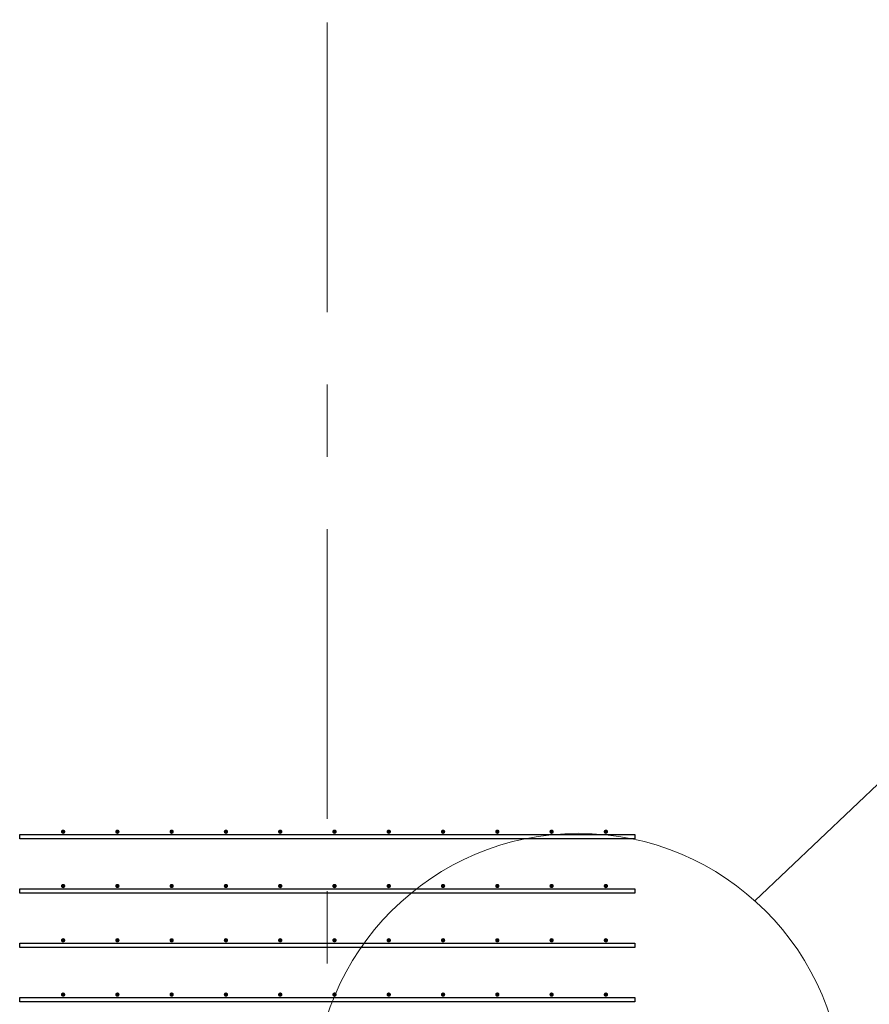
# Model space of a CAD drawing. Header units: metres. Extents: x -38 to 86, y -15 to 21.
# Tile 58 of 102: x 51.08 to 52.25, y 10.04 to 11.4. Entities that reach past the tile are written whole.
import ezdxf

# ---------------------------------------------------------------- set-up
doc = ezdxf.new("R2010")
doc.units = ezdxf.units.M
doc.linetypes.add('______11', pattern=[0.5, 0.4, -0.05, 0, -0.05])
doc.linetypes.add('______5', pattern=[1.1, 0.8, -0.1, 0.1, -0.1])
for name, color, linetype, lineweight in [('XR$2$Осевая линия (1)', 7, '______5', 13), ('XR$3$Арматурный каркас 01', 4, 'Continuous', 35), ('XR$3$Общий слой (1)_1', 7, 'Continuous', 13)]:
    doc.layers.add(name, color=color, linetype=linetype, lineweight=lineweight)

msp = doc.modelspace()

# ---------------------------------------------------------------- hatches: boundary and pattern name
at = {"layer": 'XR$3$Арматурный каркас 01', "linetype": 'Continuous', "lineweight": 50, "transparency": 33554687}
for points in [[(51.138, 10.2822), (51.1378, 10.2834), (51.1371, 10.2844), (51.1361, 10.285), (51.135, 10.2852), (51.1339, 10.285), (51.1329, 10.2844), (51.1322, 10.2834), (51.132, 10.2822), (51.1322, 10.2811), (51.1329, 10.2801), (51.1339, 10.2795), (51.135, 10.2792), (51.1361, 10.2795), (51.1371, 10.2801), (51.1378, 10.2811)], [(51.213, 10.2822), (51.2128, 10.2834), (51.2121, 10.2844), (51.2111, 10.285), (51.21, 10.2852), (51.2089, 10.285), (51.2079, 10.2844), (51.2072, 10.2834), (51.207, 10.2822), (51.2072, 10.2811), (51.2079, 10.2801), (51.2089, 10.2795), (51.21, 10.2792), (51.2111, 10.2795), (51.2121, 10.2801), (51.2128, 10.2811)], [(51.288, 10.2822), (51.2878, 10.2834), (51.2871, 10.2844), (51.2861, 10.285), (51.285, 10.2852), (51.2839, 10.285), (51.2829, 10.2844), (51.2822, 10.2834), (51.282, 10.2822), (51.2822, 10.2811), (51.2829, 10.2801), (51.2839, 10.2795), (51.285, 10.2792), (51.2861, 10.2795), (51.2871, 10.2801), (51.2878, 10.2811)], [(51.363, 10.2822), (51.3628, 10.2834), (51.3621, 10.2844), (51.3611, 10.285), (51.36, 10.2852), (51.3589, 10.285), (51.3579, 10.2844), (51.3572, 10.2834), (51.357, 10.2822), (51.3572, 10.2811), (51.3579, 10.2801), (51.3589, 10.2795), (51.36, 10.2792), (51.3611, 10.2795), (51.3621, 10.2801), (51.3628, 10.2811)], [(51.438, 10.2822), (51.4378, 10.2834), (51.4371, 10.2844), (51.4361, 10.285), (51.435, 10.2852), (51.4339, 10.285), (51.4329, 10.2844), (51.4322, 10.2834), (51.432, 10.2822), (51.4322, 10.2811), (51.4329, 10.2801), (51.4339, 10.2795), (51.435, 10.2792), (51.4361, 10.2795), (51.4371, 10.2801), (51.4378, 10.2811)], [(51.513, 10.2822), (51.5128, 10.2834), (51.5121, 10.2844), (51.5111, 10.285), (51.51, 10.2852), (51.5089, 10.285), (51.5079, 10.2844), (51.5072, 10.2834), (51.507, 10.2822), (51.5072, 10.2811), (51.5079, 10.2801), (51.5089, 10.2795), (51.51, 10.2792), (51.5111, 10.2795), (51.5121, 10.2801), (51.5128, 10.2811)], [(51.588, 10.2822), (51.5878, 10.2834), (51.5871, 10.2844), (51.5861, 10.285), (51.585, 10.2852), (51.5839, 10.285), (51.5829, 10.2844), (51.5822, 10.2834), (51.582, 10.2822), (51.5822, 10.2811), (51.5829, 10.2801), (51.5839, 10.2795), (51.585, 10.2792), (51.5861, 10.2795), (51.5871, 10.2801), (51.5878, 10.2811)], [(51.663, 10.2822), (51.6628, 10.2834), (51.6621, 10.2844), (51.6611, 10.285), (51.66, 10.2852), (51.6589, 10.285), (51.6579, 10.2844), (51.6572, 10.2834), (51.657, 10.2822), (51.6572, 10.2811), (51.6579, 10.2801), (51.6589, 10.2795), (51.66, 10.2792), (51.6611, 10.2795), (51.6621, 10.2801), (51.6628, 10.2811)], [(51.738, 10.2822), (51.7378, 10.2834), (51.7371, 10.2844), (51.7361, 10.285), (51.735, 10.2852), (51.7339, 10.285), (51.7329, 10.2844), (51.7322, 10.2834), (51.732, 10.2822), (51.7322, 10.2811), (51.7329, 10.2801), (51.7339, 10.2795), (51.735, 10.2792), (51.7361, 10.2795), (51.7371, 10.2801), (51.7378, 10.2811)], [(51.813, 10.2822), (51.8128, 10.2834), (51.8121, 10.2844), (51.8111, 10.285), (51.81, 10.2852), (51.8089, 10.285), (51.8079, 10.2844), (51.8072, 10.2834), (51.807, 10.2822), (51.8072, 10.2811), (51.8079, 10.2801), (51.8089, 10.2795), (51.81, 10.2792), (51.8111, 10.2795), (51.8121, 10.2801), (51.8128, 10.2811)], [(51.888, 10.2822), (51.8878, 10.2834), (51.8871, 10.2844), (51.8861, 10.285), (51.885, 10.2852), (51.8839, 10.285), (51.8829, 10.2844), (51.8822, 10.2834), (51.882, 10.2822), (51.8822, 10.2811), (51.8829, 10.2801), (51.8839, 10.2795), (51.885, 10.2792), (51.8861, 10.2795), (51.8871, 10.2801), (51.8878, 10.2811)], [(51.138, 10.2072), (51.1378, 10.2084), (51.1371, 10.2094), (51.1361, 10.21), (51.135, 10.2102), (51.1339, 10.21), (51.1329, 10.2094), (51.1322, 10.2084), (51.132, 10.2072), (51.1322, 10.2061), (51.1329, 10.2051), (51.1339, 10.2045), (51.135, 10.2042), (51.1361, 10.2045), (51.1371, 10.2051), (51.1378, 10.2061)], [(51.213, 10.2072), (51.2128, 10.2084), (51.2121, 10.2094), (51.2111, 10.21), (51.21, 10.2102), (51.2089, 10.21), (51.2079, 10.2094), (51.2072, 10.2084), (51.207, 10.2072), (51.2072, 10.2061), (51.2079, 10.2051), (51.2089, 10.2045), (51.21, 10.2042), (51.2111, 10.2045), (51.2121, 10.2051), (51.2128, 10.2061)], [(51.288, 10.2072), (51.2878, 10.2084), (51.2871, 10.2094), (51.2861, 10.21), (51.285, 10.2102), (51.2839, 10.21), (51.2829, 10.2094), (51.2822, 10.2084), (51.282, 10.2072), (51.2822, 10.2061), (51.2829, 10.2051), (51.2839, 10.2045), (51.285, 10.2042), (51.2861, 10.2045), (51.2871, 10.2051), (51.2878, 10.2061)], [(51.363, 10.2072), (51.3628, 10.2084), (51.3621, 10.2094), (51.3611, 10.21), (51.36, 10.2102), (51.3589, 10.21), (51.3579, 10.2094), (51.3572, 10.2084), (51.357, 10.2072), (51.3572, 10.2061), (51.3579, 10.2051), (51.3589, 10.2045), (51.36, 10.2042), (51.3611, 10.2045), (51.3621, 10.2051), (51.3628, 10.2061)], [(51.438, 10.2072), (51.4378, 10.2084), (51.4371, 10.2094), (51.4361, 10.21), (51.435, 10.2102), (51.4339, 10.21), (51.4329, 10.2094), (51.4322, 10.2084), (51.432, 10.2072), (51.4322, 10.2061), (51.4329, 10.2051), (51.4339, 10.2045), (51.435, 10.2042), (51.4361, 10.2045), (51.4371, 10.2051), (51.4378, 10.2061)], [(51.513, 10.2072), (51.5128, 10.2084), (51.5121, 10.2094), (51.5111, 10.21), (51.51, 10.2102), (51.5089, 10.21), (51.5079, 10.2094), (51.5072, 10.2084), (51.507, 10.2072), (51.5072, 10.2061), (51.5079, 10.2051), (51.5089, 10.2045), (51.51, 10.2042), (51.5111, 10.2045), (51.5121, 10.2051), (51.5128, 10.2061)], [(51.588, 10.2072), (51.5878, 10.2084), (51.5871, 10.2094), (51.5861, 10.21), (51.585, 10.2102), (51.5839, 10.21), (51.5829, 10.2094), (51.5822, 10.2084), (51.582, 10.2072), (51.5822, 10.2061), (51.5829, 10.2051), (51.5839, 10.2045), (51.585, 10.2042), (51.5861, 10.2045), (51.5871, 10.2051), (51.5878, 10.2061)], [(51.663, 10.2072), (51.6628, 10.2084), (51.6621, 10.2094), (51.6611, 10.21), (51.66, 10.2102), (51.6589, 10.21), (51.6579, 10.2094), (51.6572, 10.2084), (51.657, 10.2072), (51.6572, 10.2061), (51.6579, 10.2051), (51.6589, 10.2045), (51.66, 10.2042), (51.6611, 10.2045), (51.6621, 10.2051), (51.6628, 10.2061)], [(51.738, 10.2072), (51.7378, 10.2084), (51.7371, 10.2094), (51.7361, 10.21), (51.735, 10.2102), (51.7339, 10.21), (51.7329, 10.2094), (51.7322, 10.2084), (51.732, 10.2072), (51.7322, 10.2061), (51.7329, 10.2051), (51.7339, 10.2045), (51.735, 10.2042), (51.7361, 10.2045), (51.7371, 10.2051), (51.7378, 10.2061)], [(51.813, 10.2072), (51.8128, 10.2084), (51.8121, 10.2094), (51.8111, 10.21), (51.81, 10.2102), (51.8089, 10.21), (51.8079, 10.2094), (51.8072, 10.2084), (51.807, 10.2072), (51.8072, 10.2061), (51.8079, 10.2051), (51.8089, 10.2045), (51.81, 10.2042), (51.8111, 10.2045), (51.8121, 10.2051), (51.8128, 10.2061)], [(51.888, 10.2072), (51.8878, 10.2084), (51.8871, 10.2094), (51.8861, 10.21), (51.885, 10.2102), (51.8839, 10.21), (51.8829, 10.2094), (51.8822, 10.2084), (51.882, 10.2072), (51.8822, 10.2061), (51.8829, 10.2051), (51.8839, 10.2045), (51.885, 10.2042), (51.8861, 10.2045), (51.8871, 10.2051), (51.8878, 10.2061)], [(51.138, 10.1322), (51.1378, 10.1334), (51.1371, 10.1344), (51.1361, 10.135), (51.135, 10.1352), (51.1339, 10.135), (51.1329, 10.1344), (51.1322, 10.1334), (51.132, 10.1322), (51.1322, 10.1311), (51.1329, 10.1301), (51.1339, 10.1295), (51.135, 10.1292), (51.1361, 10.1295), (51.1371, 10.1301), (51.1378, 10.1311)], [(51.213, 10.1322), (51.2128, 10.1334), (51.2121, 10.1344), (51.2111, 10.135), (51.21, 10.1352), (51.2089, 10.135), (51.2079, 10.1344), (51.2072, 10.1334), (51.207, 10.1322), (51.2072, 10.1311), (51.2079, 10.1301), (51.2089, 10.1295), (51.21, 10.1292), (51.2111, 10.1295), (51.2121, 10.1301), (51.2128, 10.1311)], [(51.288, 10.1322), (51.2878, 10.1334), (51.2871, 10.1344), (51.2861, 10.135), (51.285, 10.1352), (51.2839, 10.135), (51.2829, 10.1344), (51.2822, 10.1334), (51.282, 10.1322), (51.2822, 10.1311), (51.2829, 10.1301), (51.2839, 10.1295), (51.285, 10.1292), (51.2861, 10.1295), (51.2871, 10.1301), (51.2878, 10.1311)], [(51.363, 10.1322), (51.3628, 10.1334), (51.3621, 10.1344), (51.3611, 10.135), (51.36, 10.1352), (51.3589, 10.135), (51.3579, 10.1344), (51.3572, 10.1334), (51.357, 10.1322), (51.3572, 10.1311), (51.3579, 10.1301), (51.3589, 10.1295), (51.36, 10.1292), (51.3611, 10.1295), (51.3621, 10.1301), (51.3628, 10.1311)], [(51.438, 10.1322), (51.4378, 10.1334), (51.4371, 10.1344), (51.4361, 10.135), (51.435, 10.1352), (51.4339, 10.135), (51.4329, 10.1344), (51.4322, 10.1334), (51.432, 10.1322), (51.4322, 10.1311), (51.4329, 10.1301), (51.4339, 10.1295), (51.435, 10.1292), (51.4361, 10.1295), (51.4371, 10.1301), (51.4378, 10.1311)], [(51.513, 10.1322), (51.5128, 10.1334), (51.5121, 10.1344), (51.5111, 10.135), (51.51, 10.1352), (51.5089, 10.135), (51.5079, 10.1344), (51.5072, 10.1334), (51.507, 10.1322), (51.5072, 10.1311), (51.5079, 10.1301), (51.5089, 10.1295), (51.51, 10.1292), (51.5111, 10.1295), (51.5121, 10.1301), (51.5128, 10.1311)], [(51.588, 10.1322), (51.5878, 10.1334), (51.5871, 10.1344), (51.5861, 10.135), (51.585, 10.1352), (51.5839, 10.135), (51.5829, 10.1344), (51.5822, 10.1334), (51.582, 10.1322), (51.5822, 10.1311), (51.5829, 10.1301), (51.5839, 10.1295), (51.585, 10.1292), (51.5861, 10.1295), (51.5871, 10.1301), (51.5878, 10.1311)], [(51.663, 10.1322), (51.6628, 10.1334), (51.6621, 10.1344), (51.6611, 10.135), (51.66, 10.1352), (51.6589, 10.135), (51.6579, 10.1344), (51.6572, 10.1334), (51.657, 10.1322), (51.6572, 10.1311), (51.6579, 10.1301), (51.6589, 10.1295), (51.66, 10.1292), (51.6611, 10.1295), (51.6621, 10.1301), (51.6628, 10.1311)], [(51.738, 10.1322), (51.7378, 10.1334), (51.7371, 10.1344), (51.7361, 10.135), (51.735, 10.1352), (51.7339, 10.135), (51.7329, 10.1344), (51.7322, 10.1334), (51.732, 10.1322), (51.7322, 10.1311), (51.7329, 10.1301), (51.7339, 10.1295), (51.735, 10.1292), (51.7361, 10.1295), (51.7371, 10.1301), (51.7378, 10.1311)], [(51.813, 10.1322), (51.8128, 10.1334), (51.8121, 10.1344), (51.8111, 10.135), (51.81, 10.1352), (51.8089, 10.135), (51.8079, 10.1344), (51.8072, 10.1334), (51.807, 10.1322), (51.8072, 10.1311), (51.8079, 10.1301), (51.8089, 10.1295), (51.81, 10.1292), (51.8111, 10.1295), (51.8121, 10.1301), (51.8128, 10.1311)], [(51.888, 10.1322), (51.8878, 10.1334), (51.8871, 10.1344), (51.8861, 10.135), (51.885, 10.1352), (51.8839, 10.135), (51.8829, 10.1344), (51.8822, 10.1334), (51.882, 10.1322), (51.8822, 10.1311), (51.8829, 10.1301), (51.8839, 10.1295), (51.885, 10.1292), (51.8861, 10.1295), (51.8871, 10.1301), (51.8878, 10.1311)], [(51.138, 10.0572), (51.1378, 10.0584), (51.1371, 10.0594), (51.1361, 10.06), (51.135, 10.0602), (51.1339, 10.06), (51.1329, 10.0594), (51.1322, 10.0584), (51.132, 10.0572), (51.1322, 10.0561), (51.1329, 10.0551), (51.1339, 10.0545), (51.135, 10.0542), (51.1361, 10.0545), (51.1371, 10.0551), (51.1378, 10.0561)], [(51.213, 10.0572), (51.2128, 10.0584), (51.2121, 10.0594), (51.2111, 10.06), (51.21, 10.0602), (51.2089, 10.06), (51.2079, 10.0594), (51.2072, 10.0584), (51.207, 10.0572), (51.2072, 10.0561), (51.2079, 10.0551), (51.2089, 10.0545), (51.21, 10.0542), (51.2111, 10.0545), (51.2121, 10.0551), (51.2128, 10.0561)], [(51.288, 10.0572), (51.2878, 10.0584), (51.2871, 10.0594), (51.2861, 10.06), (51.285, 10.0602), (51.2839, 10.06), (51.2829, 10.0594), (51.2822, 10.0584), (51.282, 10.0572), (51.2822, 10.0561), (51.2829, 10.0551), (51.2839, 10.0545), (51.285, 10.0542), (51.2861, 10.0545), (51.2871, 10.0551), (51.2878, 10.0561)], [(51.363, 10.0572), (51.3628, 10.0584), (51.3621, 10.0594), (51.3611, 10.06), (51.36, 10.0602), (51.3589, 10.06), (51.3579, 10.0594), (51.3572, 10.0584), (51.357, 10.0572), (51.3572, 10.0561), (51.3579, 10.0551), (51.3589, 10.0545), (51.36, 10.0542), (51.3611, 10.0545), (51.3621, 10.0551), (51.3628, 10.0561)], [(51.438, 10.0572), (51.4378, 10.0584), (51.4371, 10.0594), (51.4361, 10.06), (51.435, 10.0602), (51.4339, 10.06), (51.4329, 10.0594), (51.4322, 10.0584), (51.432, 10.0572), (51.4322, 10.0561), (51.4329, 10.0551), (51.4339, 10.0545), (51.435, 10.0542), (51.4361, 10.0545), (51.4371, 10.0551), (51.4378, 10.0561)], [(51.513, 10.0572), (51.5128, 10.0584), (51.5121, 10.0594), (51.5111, 10.06), (51.51, 10.0602), (51.5089, 10.06), (51.5079, 10.0594), (51.5072, 10.0584), (51.507, 10.0572), (51.5072, 10.0561), (51.5079, 10.0551), (51.5089, 10.0545), (51.51, 10.0542), (51.5111, 10.0545), (51.5121, 10.0551), (51.5128, 10.0561)], [(51.588, 10.0572), (51.5878, 10.0584), (51.5871, 10.0594), (51.5861, 10.06), (51.585, 10.0602), (51.5839, 10.06), (51.5829, 10.0594), (51.5822, 10.0584), (51.582, 10.0572), (51.5822, 10.0561), (51.5829, 10.0551), (51.5839, 10.0545), (51.585, 10.0542), (51.5861, 10.0545), (51.5871, 10.0551), (51.5878, 10.0561)], [(51.663, 10.0572), (51.6628, 10.0584), (51.6621, 10.0594), (51.6611, 10.06), (51.66, 10.0602), (51.6589, 10.06), (51.6579, 10.0594), (51.6572, 10.0584), (51.657, 10.0572), (51.6572, 10.0561), (51.6579, 10.0551), (51.6589, 10.0545), (51.66, 10.0542), (51.6611, 10.0545), (51.6621, 10.0551), (51.6628, 10.0561)], [(51.738, 10.0572), (51.7378, 10.0584), (51.7371, 10.0594), (51.7361, 10.06), (51.735, 10.0602), (51.7339, 10.06), (51.7329, 10.0594), (51.7322, 10.0584), (51.732, 10.0572), (51.7322, 10.0561), (51.7329, 10.0551), (51.7339, 10.0545), (51.735, 10.0542), (51.7361, 10.0545), (51.7371, 10.0551), (51.7378, 10.0561)], [(51.813, 10.0572), (51.8128, 10.0584), (51.8121, 10.0594), (51.8111, 10.06), (51.81, 10.0602), (51.8089, 10.06), (51.8079, 10.0594), (51.8072, 10.0584), (51.807, 10.0572), (51.8072, 10.0561), (51.8079, 10.0551), (51.8089, 10.0545), (51.81, 10.0542), (51.8111, 10.0545), (51.8121, 10.0551), (51.8128, 10.0561)], [(51.888, 10.0572), (51.8878, 10.0584), (51.8871, 10.0594), (51.8861, 10.06), (51.885, 10.0602), (51.8839, 10.06), (51.8829, 10.0594), (51.8822, 10.0584), (51.882, 10.0572), (51.8822, 10.0561), (51.8829, 10.0551), (51.8839, 10.0545), (51.885, 10.0542), (51.8861, 10.0545), (51.8871, 10.0551), (51.8878, 10.0561)]]:
    msp.add_hatch(color=2, dxfattribs=at).paths.add_polyline_path(points)

# ---------------------------------------------------------------- linework, layer by layer
at = {"layer": 'XR$2$Осевая линия (1)', "color": 253, "linetype": '______11', "lineweight": 13, "true_color": 0xa0a0a0, "transparency": 33554687}
msp.add_line((51.5, 6.8), (51.5, 19.78), dxfattribs=at)
at = {"layer": 'XR$3$Арматурный каркас 01', "color": 2, "linetype": 'Continuous', "lineweight": 25, "transparency": 33554687}
for points in [[(51.075, 10.2782), (51.925, 10.2782), (51.925, 10.2722), (51.075, 10.2722), (51.075, 10.2782)], [(51.075, 10.2782), (51.925, 10.2782), (51.925, 10.2722), (51.075, 10.2722), (51.075, 10.2782)], [(51.075, 10.2032), (51.925, 10.2032), (51.925, 10.1972), (51.075, 10.1972), (51.075, 10.2032)], [(51.075, 10.2032), (51.925, 10.2032), (51.925, 10.1972), (51.075, 10.1972), (51.075, 10.2032)], [(51.075, 10.1282), (51.925, 10.1282), (51.925, 10.1222), (51.075, 10.1222), (51.075, 10.1282)], [(51.075, 10.1282), (51.925, 10.1282), (51.925, 10.1222), (51.075, 10.1222), (51.075, 10.1282)], [(51.075, 10.0532), (51.925, 10.0532), (51.925, 10.0472), (51.075, 10.0472), (51.075, 10.0532)], [(51.075, 10.0532), (51.925, 10.0532), (51.925, 10.0472), (51.075, 10.0472), (51.075, 10.0532)]]:
    msp.add_lwpolyline(points, dxfattribs=at)
at = {"layer": 'XR$3$Общий слой (1)_1', "color": 7, "linetype": 'Continuous', "lineweight": 13, "transparency": 33554687}
msp.add_lwpolyline([(52.0908, 10.1868), (52.2695, 10.3561), (53.4095, 10.3561)], dxfattribs=at)
msp.add_circle((51.8472, 9.9148), 0.3652, dxfattribs=at)

doc.saveas('drawing.dxf')
